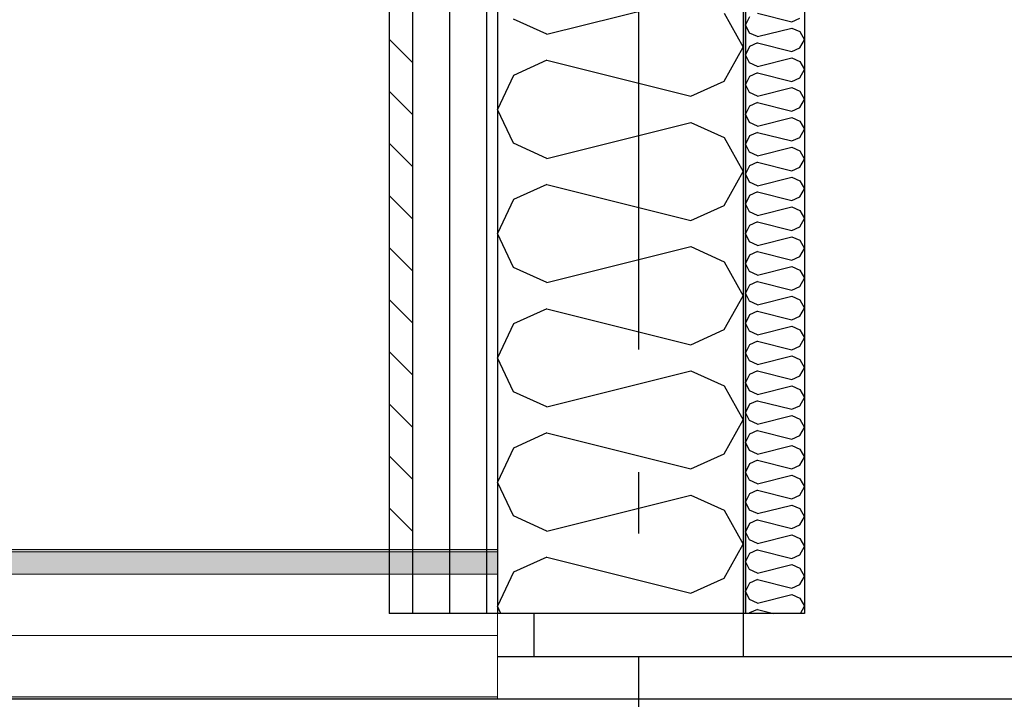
# Model space of a CAD drawing. Header units: millimetres. Extents: x -82116 to -58044, y -2070 to 12890.
# Tile 27 of 65: x -69177 to -68375, y 6905 to 7459. Entities that reach past the tile are written whole.
import ezdxf
from ezdxf.enums import TextEntityAlignment as Align

# ---------------------------------------------------------------- set-up
doc = ezdxf.new("R2010")
doc.units = ezdxf.units.MM
doc.header["$LTSCALE"] = 0.5
doc.header["$MEASUREMENT"] = 0
for name, pattern in [('Akselinje', [1500, 1000, -200, 100, -200]), ('PLINE', [0]), ('Wipeout_Contour', [2000, 0, -2000])]:
    doc.linetypes.add(name, pattern=pattern)
for name, color, linetype in [('223- Bjelker', 7, 'Continuous'), ('232- Ikke-bærende yttervegger', 7, 'Continuous'), ('232- Ikke-bærende yttervegger (Skravur)(Nye konstruksjoner)', 7, 'Continuous'), ('232- Ikke-bærende yttervegger(Nye konstruksjoner)', 7, 'Continuous'), ('235- Utvendig kledning og overflate(Nye konstruksjoner)', 7, 'Continuous'), ('261- Primærkonstruksjon (tak)', 7, 'Continuous'), ('262- Taktekking (Skravur)(Nye konstruksjoner)', 7, 'Continuous'), ('82-- Modullinjer', 7, 'Continuous')]:
    doc.layers.add(name, color=color, linetype=linetype)
doc.layers.add('262- Taktekking(Nye konstruksjoner)', color=7, linetype='Continuous', lineweight=0)
doc.styles.add('GENERATED_STYLE_1', font='arial.ttf')
pattern_1 = [(0, (0, 0), (0, 43.30127), [0, -25]), (0, (12.5, 21.65), (0, 43.30127), [0, -25])]

# ---------------------------------------------------------------- blocks, each defined once
blk = doc.blocks.new('*X15')
at = {"layer": '232- Ikke-bærende yttervegger (Skravur)(Nye konstruksjoner)', "linetype": 'PLINE'}
for p, q in [((-68576.52, 7463.94), (-68548.36, 7456.9)), ((-68583.02, 7460.98), (-68586.16, 7454.35)), ((-68548.36, 7456.9), (-68541.86, 7459.86)), ((-68583.02, 7447.72), (-68586.16, 7454.35)), ((-68576.52, 7444.76), (-68583.02, 7447.72)), ((-68576.52, 7444.76), (-68548.36, 7451.8)), ((-68548.36, 7451.8), (-68541.86, 7448.84)), ((-68541.86, 7448.84), (-68538.16, 7442.21)), ((-68576.52, 7439.66), (-68583.02, 7436.7)), ((-68576.52, 7439.66), (-68548.36, 7432.62)), ((-68541.86, 7435.58), (-68538.16, 7442.21)), ((-68583.02, 7436.7), (-68586.16, 7430.07)), ((-68548.36, 7432.62), (-68541.86, 7435.58)), ((-68583.02, 7423.44), (-68586.16, 7430.07)), ((-68576.52, 7420.48), (-68583.02, 7423.44)), ((-68576.52, 7420.48), (-68548.36, 7427.52)), ((-68548.36, 7427.52), (-68541.86, 7424.56)), ((-68541.86, 7424.56), (-68538.16, 7417.93)), ((-68576.52, 7415.38), (-68583.02, 7412.42)), ((-68576.52, 7415.38), (-68548.36, 7408.34)), ((-68541.86, 7411.3), (-68538.16, 7417.93)), ((-68583.02, 7412.42), (-68586.16, 7405.79)), ((-68548.36, 7408.34), (-68541.86, 7411.3)), ((-68583.02, 7399.16), (-68586.16, 7405.79)), ((-68576.52, 7396.2), (-68583.02, 7399.16)), ((-68576.52, 7396.2), (-68548.36, 7403.24)), ((-68548.36, 7403.24), (-68541.86, 7400.28)), ((-68541.86, 7400.28), (-68538.16, 7393.65)), ((-68576.52, 7391.1), (-68583.02, 7388.14)), ((-68576.52, 7391.1), (-68548.36, 7384.06)), ((-68541.86, 7387.02), (-68538.16, 7393.65)), ((-68583.02, 7388.14), (-68586.16, 7381.51)), ((-68548.36, 7384.06), (-68541.86, 7387.02)), ((-68583.02, 7374.88), (-68586.16, 7381.51)), ((-68576.52, 7371.92), (-68548.36, 7378.96)), ((-68548.36, 7378.96), (-68541.86, 7376)), ((-68541.86, 7376), (-68538.16, 7369.37)), ((-68576.52, 7371.92), (-68583.02, 7374.88)), ((-68541.86, 7362.74), (-68538.16, 7369.37)), ((-68583.02, 7363.86), (-68586.16, 7357.23)), ((-68576.52, 7366.82), (-68583.02, 7363.86)), ((-68576.52, 7366.82), (-68548.36, 7359.78)), ((-68548.36, 7359.78), (-68541.86, 7362.74)), ((-68583.02, 7350.59), (-68586.16, 7357.23)), ((-68576.52, 7347.64), (-68548.36, 7354.67)), ((-68548.36, 7354.67), (-68541.86, 7351.72)), ((-68541.86, 7351.72), (-68538.16, 7345.08)), ((-68576.52, 7347.64), (-68583.02, 7350.59)), ((-68541.86, 7338.45), (-68538.16, 7345.08)), ((-68583.02, 7339.58), (-68586.16, 7332.94)), ((-68576.52, 7342.53), (-68583.02, 7339.58)), ((-68576.52, 7342.53), (-68548.36, 7335.49)), ((-68548.36, 7335.49), (-68541.86, 7338.45)), ((-68583.02, 7326.31), (-68586.16, 7332.94)), ((-68576.52, 7323.35), (-68548.36, 7330.39)), ((-68548.36, 7330.39), (-68541.86, 7327.43)), ((-68541.86, 7327.43), (-68538.16, 7320.8)), ((-68576.52, 7323.35), (-68583.02, 7326.31)), ((-68541.86, 7314.17), (-68538.16, 7320.8)), ((-68583.02, 7315.29), (-68586.16, 7308.66)), ((-68576.52, 7318.25), (-68583.02, 7315.29)), ((-68576.52, 7318.25), (-68548.36, 7311.21)), ((-68548.36, 7311.21), (-68541.86, 7314.17)), ((-68583.02, 7302.03), (-68586.16, 7308.66)), ((-68576.52, 7299.07), (-68548.36, 7306.11)), ((-68548.36, 7306.11), (-68541.86, 7303.15)), ((-68541.86, 7303.15), (-68538.16, 7296.52)), ((-68576.52, 7299.07), (-68583.02, 7302.03)), ((-68541.86, 7289.89), (-68538.16, 7296.52)), ((-68583.02, 7291.01), (-68586.16, 7284.38)), ((-68576.52, 7293.97), (-68583.02, 7291.01)), ((-68576.52, 7293.97), (-68548.36, 7286.93)), ((-68548.36, 7286.93), (-68541.86, 7289.89)), ((-68583.02, 7277.75), (-68586.16, 7284.38)), ((-68576.52, 7274.79), (-68548.36, 7281.83)), ((-68548.36, 7281.83), (-68541.86, 7278.87)), ((-68541.86, 7278.87), (-68538.16, 7272.24)), ((-68576.52, 7274.79), (-68583.02, 7277.75)), ((-68541.86, 7265.61), (-68538.16, 7272.24)), ((-68583.02, 7266.73), (-68586.16, 7260.1)), ((-68576.52, 7269.69), (-68583.02, 7266.73)), ((-68576.52, 7269.69), (-68548.36, 7262.65)), ((-68548.36, 7262.65), (-68541.86, 7265.61)), ((-68583.02, 7253.47), (-68586.16, 7260.1)), ((-68576.52, 7250.51), (-68548.36, 7257.55)), ((-68548.36, 7257.55), (-68541.86, 7254.59)), ((-68576.52, 7250.51), (-68583.02, 7253.47)), ((-68541.86, 7254.59), (-68538.16, 7247.96)), ((-68541.86, 7241.33), (-68538.16, 7247.96)), ((-68583.02, 7242.45), (-68586.16, 7235.82)), ((-68576.52, 7245.41), (-68583.02, 7242.45)), ((-68576.52, 7245.41), (-68548.36, 7238.37)), ((-68548.36, 7238.37), (-68541.86, 7241.33)), ((-68583.02, 7229.19), (-68586.16, 7235.82)), ((-68576.52, 7226.23), (-68548.36, 7233.27)), ((-68548.36, 7233.27), (-68541.86, 7230.31)), ((-68576.52, 7226.23), (-68583.02, 7229.19)), ((-68541.86, 7230.31), (-68538.16, 7223.68)), ((-68541.86, 7217.05), (-68538.16, 7223.68)), ((-68583.02, 7218.17), (-68586.16, 7211.54)), ((-68576.52, 7221.13), (-68583.02, 7218.17)), ((-68576.52, 7221.13), (-68548.36, 7214.09)), ((-68548.36, 7214.09), (-68541.86, 7217.05)), ((-68583.02, 7204.91), (-68586.16, 7211.54)), ((-68576.52, 7201.95), (-68548.36, 7208.99)), ((-68548.36, 7208.99), (-68541.86, 7206.03)), ((-68576.52, 7201.95), (-68583.02, 7204.91)), ((-68541.86, 7206.03), (-68538.16, 7199.4)), ((-68541.86, 7192.77), (-68538.16, 7199.4)), ((-68583.02, 7193.89), (-68586.16, 7187.26)), ((-68576.52, 7196.85), (-68583.02, 7193.89)), ((-68576.52, 7196.85), (-68548.36, 7189.81)), ((-68548.36, 7189.81), (-68541.86, 7192.77)), ((-68583.02, 7180.63), (-68586.16, 7187.26)), ((-68576.52, 7177.67), (-68548.36, 7184.71)), ((-68548.36, 7184.71), (-68541.86, 7181.75)), ((-68576.52, 7177.67), (-68583.02, 7180.63)), ((-68541.86, 7181.75), (-68538.16, 7175.12)), ((-68541.86, 7168.49), (-68538.16, 7175.12)), ((-68583.02, 7169.61), (-68586.16, 7162.98)), ((-68576.52, 7172.57), (-68583.02, 7169.61)), ((-68576.52, 7172.57), (-68548.36, 7165.53)), ((-68548.36, 7165.53), (-68541.86, 7168.49)), ((-68583.02, 7156.34), (-68586.16, 7162.98)), ((-68576.52, 7153.39), (-68548.36, 7160.42)), ((-68548.36, 7160.42), (-68541.86, 7157.47)), ((-68576.52, 7153.39), (-68583.02, 7156.34)), ((-68541.86, 7157.47), (-68538.16, 7150.83)), ((-68541.86, 7144.2), (-68538.16, 7150.83)), ((-68583.02, 7145.33), (-68586.16, 7138.69)), ((-68576.52, 7148.28), (-68583.02, 7145.33)), ((-68576.52, 7148.28), (-68548.36, 7141.24)), ((-68548.36, 7141.24), (-68541.86, 7144.2)), ((-68583.02, 7132.06), (-68586.16, 7138.69)), ((-68576.52, 7129.1), (-68548.36, 7136.14)), ((-68548.36, 7136.14), (-68541.86, 7133.18)), ((-68576.52, 7129.1), (-68583.02, 7132.06)), ((-68541.86, 7133.18), (-68538.16, 7126.55)), ((-68541.86, 7119.92), (-68538.16, 7126.55)), ((-68583.02, 7121.04), (-68586.16, 7114.41)), ((-68576.52, 7124), (-68583.02, 7121.04)), ((-68576.52, 7124), (-68548.36, 7116.96)), ((-68548.36, 7116.96), (-68541.86, 7119.92)), ((-68583.02, 7107.78), (-68586.16, 7114.41)), ((-68576.52, 7104.82), (-68548.36, 7111.86)), ((-68548.36, 7111.86), (-68541.86, 7108.9)), ((-68576.52, 7104.82), (-68583.02, 7107.78)), ((-68541.86, 7108.9), (-68538.16, 7102.27)), ((-68583.02, 7096.76), (-68586.16, 7090.13)), ((-68576.52, 7099.72), (-68583.02, 7096.76)), ((-68576.52, 7099.72), (-68548.36, 7092.68)), ((-68548.36, 7092.68), (-68541.86, 7095.64)), ((-68541.86, 7095.64), (-68538.16, 7102.27)), ((-68583.02, 7083.5), (-68586.16, 7090.13)), ((-68576.52, 7080.54), (-68548.36, 7087.58)), ((-68548.36, 7087.58), (-68541.86, 7084.62)), ((-68576.52, 7080.54), (-68583.02, 7083.5)), ((-68541.86, 7084.62), (-68538.16, 7077.99)), ((-68583.02, 7072.48), (-68586.16, 7065.85)), ((-68576.52, 7075.44), (-68583.02, 7072.48)), ((-68576.52, 7075.44), (-68548.36, 7068.4)), ((-68548.36, 7068.4), (-68541.86, 7071.36)), ((-68541.86, 7071.36), (-68538.16, 7077.99)), ((-68583.02, 7059.22), (-68586.16, 7065.85)), ((-68576.52, 7056.26), (-68548.36, 7063.3)), ((-68548.36, 7063.3), (-68541.86, 7060.34)), ((-68576.52, 7056.26), (-68583.02, 7059.22)), ((-68541.86, 7060.34), (-68538.16, 7053.71)), ((-68583.02, 7048.2), (-68586.16, 7041.57)), ((-68576.52, 7051.16), (-68583.02, 7048.2)), ((-68576.52, 7051.16), (-68548.36, 7044.12)), ((-68548.36, 7044.12), (-68541.86, 7047.08)), ((-68541.86, 7047.08), (-68538.16, 7053.71)), ((-68583.02, 7034.94), (-68586.16, 7041.57)), ((-68576.52, 7031.98), (-68548.36, 7039.02)), ((-68548.36, 7039.02), (-68541.86, 7036.06)), ((-68576.52, 7031.98), (-68583.02, 7034.94)), ((-68541.86, 7036.06), (-68538.16, 7029.43)), ((-68583.02, 7023.92), (-68586.16, 7017.29)), ((-68576.52, 7026.88), (-68583.02, 7023.92)), ((-68576.52, 7026.88), (-68548.36, 7019.84)), ((-68548.36, 7019.84), (-68541.86, 7022.8)), ((-68541.86, 7022.8), (-68538.16, 7029.43)), ((-68583.02, 7010.66), (-68586.16, 7017.29)), ((-68576.52, 7007.7), (-68548.36, 7014.74)), ((-68548.36, 7014.74), (-68541.86, 7011.78)), ((-68576.52, 7007.7), (-68583.02, 7010.66)), ((-68541.86, 7011.78), (-68538.16, 7005.15)), ((-68583.02, 6999.64), (-68586.16, 6993.01)), ((-68576.52, 7002.6), (-68583.02, 6999.64)), ((-68576.52, 7002.6), (-68548.36, 6995.56)), ((-68548.36, 6995.56), (-68541.86, 6998.52)), ((-68541.86, 6998.52), (-68538.16, 7005.15)), ((-68583.02, 6986.38), (-68586.16, 6993.01)), ((-68576.52, 6983.42), (-68548.36, 6990.46)), ((-68548.36, 6990.46), (-68541.86, 6987.5)), ((-68576.52, 6983.42), (-68583.02, 6986.38)), ((-68541.86, 6987.5), (-68538.16, 6980.87)), ((-68583.02, 6975.36), (-68583.19, 6975)), ((-68576.52, 6978.32), (-68583.02, 6975.36)), ((-68576.52, 6978.32), (-68563.26, 6975)), ((-68541.43, 6975), (-68538.16, 6980.87))]:
    blk.add_line(p, q, dxfattribs=at)
blk = doc.blocks.new('*X16')
at = {"layer": '232- Ikke-bærende yttervegger (Skravur)(Nye konstruksjoner)', "linetype": 'PLINE'}
for p, q in [((-68747.99, 7446.77), (-68630.67, 7476.1)), ((-68603.58, 7463.77), (-68588.16, 7436.14)), ((-68747.99, 7446.77), (-68775.08, 7459.1)), ((-68603.58, 7408.51), (-68588.16, 7436.14)), ((-68747.99, 7425.51), (-68775.08, 7413.18)), ((-68747.99, 7425.51), (-68630.67, 7396.18)), ((-68775.08, 7413.18), (-68788.16, 7385.55)), ((-68630.67, 7396.18), (-68603.58, 7408.51)), ((-68775.08, 7357.92), (-68788.16, 7385.55)), ((-68747.99, 7345.6), (-68630.67, 7374.93)), ((-68630.67, 7374.93), (-68603.58, 7362.6)), ((-68603.58, 7362.6), (-68588.16, 7334.97)), ((-68747.99, 7345.6), (-68775.08, 7357.92)), ((-68603.58, 7307.34), (-68588.16, 7334.97)), ((-68747.99, 7324.34), (-68775.08, 7312.01)), ((-68747.99, 7324.34), (-68630.67, 7295.01)), ((-68775.08, 7312.01), (-68788.16, 7284.38)), ((-68630.67, 7295.01), (-68603.58, 7307.34)), ((-68775.08, 7256.75), (-68788.16, 7284.38)), ((-68747.99, 7244.42), (-68630.67, 7273.75)), ((-68630.67, 7273.75), (-68603.58, 7261.42)), ((-68747.99, 7244.42), (-68775.08, 7256.75)), ((-68603.58, 7261.42), (-68588.16, 7233.8)), ((-68603.58, 7206.17), (-68588.16, 7233.8)), ((-68747.99, 7223.17), (-68775.08, 7210.84)), ((-68747.99, 7223.17), (-68630.67, 7193.84)), ((-68775.08, 7210.84), (-68788.16, 7183.21)), ((-68630.67, 7193.84), (-68603.58, 7206.17)), ((-68775.08, 7155.58), (-68788.16, 7183.21)), ((-68747.99, 7143.25), (-68630.67, 7172.58)), ((-68630.67, 7172.58), (-68603.58, 7160.25)), ((-68603.58, 7160.25), (-68588.16, 7132.62)), ((-68747.99, 7143.25), (-68775.08, 7155.58)), ((-68603.58, 7104.99), (-68588.16, 7132.62)), ((-68747.99, 7122), (-68775.08, 7109.67)), ((-68747.99, 7122), (-68630.67, 7092.67)), ((-68775.08, 7109.67), (-68788.16, 7082.04)), ((-68630.67, 7092.67), (-68603.58, 7104.99)), ((-68775.08, 7054.41), (-68788.16, 7082.04)), ((-68747.99, 7042.08), (-68630.67, 7071.41)), ((-68630.67, 7071.41), (-68603.58, 7059.08)), ((-68747.99, 7042.08), (-68775.08, 7054.41)), ((-68603.58, 7059.08), (-68588.16, 7031.45)), ((-68603.58, 7003.82), (-68588.16, 7031.45)), ((-68747.99, 7020.82), (-68775.08, 7008.49)), ((-68747.99, 7020.82), (-68630.67, 6991.49)), ((-68775.08, 7008.49), (-68788.16, 6980.87)), ((-68630.67, 6991.49), (-68603.58, 7003.82)), ((-68785.38, 6975), (-68788.16, 6980.87))]:
    blk.add_line(p, q, dxfattribs=at)
blk = doc.blocks.new('Standard grid marker[4]', base_point=(-68673.16, 12390))
at = {"layer": '82-- Modullinjer', "linetype": 'Akselinje'}
blk.add_line((-68673.16, 12190), (-68673.16, 1550), dxfattribs=at)
at = {"layer": '82-- Modullinjer', "style": 'GENERATED_STYLE_1'}
for tag, p in [('AC_MarkerText_1_0', (-68673.16, 12727.5)), ('AC_MarkerText_1_1', (-68673.16, 1187.5))]:
    blk.add_attdef(tag, text='', height=175, rotation=360, dxfattribs=at).set_placement(p, align=Align.TOP_CENTER)

msp = doc.modelspace()

# ---------------------------------------------------------------- hatches: boundary and pattern name
at = {"layer": '232- Ikke-bærende yttervegger (Skravur)(Nye konstruksjoner)', "linetype": 'Continuous'}
msp.add_hatch(color=256, dxfattribs=at).paths.add_polyline_path([(-68588.16, 8690.08), (-68588.16, 6975), (-68586.16, 6975), (-68586.16, 8690.35)])
h = msp.add_hatch(dxfattribs=at)
h.set_pattern_fill('Prikker_tett', color=256, style=0, pattern_type=2)
h.set_pattern_definition(pattern_1)
h.paths.add_polyline_path([(-68797.16, 8662.57), (-68797.16, 7027.1), (-68788.16, 7027.1), (-68788.16, 8663.75)])
h = msp.add_hatch(dxfattribs=at)
h.set_pattern_fill('Skrålinjer_1', color=256, style=0, pattern_type=2)
h.set_pattern_definition([(315, (0, 0), (21.213203, 21.213203), [])])
h.paths.add_polyline_path([(-68857.16, 8654.67), (-68876.16, 8652.17), (-68876.16, 7027.1), (-68857.16, 7027.1)])
at = {"layer": '262- Taktekking (Skravur)(Nye konstruksjoner)', "linetype": 'Continuous'}
h = msp.add_hatch(dxfattribs=at)
h.set_pattern_fill('Prikker_tett', color=256, style=0, pattern_type=2)
h.set_pattern_definition(pattern_1)
h.paths.add_polyline_path([(-77473.16, 6905.06), (-68788.16, 6905.06), (-68788.16, 6907.06), (-77473.16, 6907.06)])

# ---------------------------------------------------------------- linework, layer by layer
at = {"layer": '223- Bjelker', "linetype": 'PLINE'}
msp.add_line((-68788.16, 6940), (-64986.05, 6940), dxfattribs=at)
at = {"layer": '232- Ikke-bærende yttervegger', "linetype": 'PLINE'}
for p, q in [((-68758.16, 6940), (-68758.16, 6975)), ((-68588.16, 6975), (-68588.16, 6940))]:
    msp.add_line(p, q, dxfattribs=at)
at = {"layer": '232- Ikke-bærende yttervegger(Nye konstruksjoner)', "linetype": 'PLINE'}
for p, q in [((-68588.16, 8690.08), (-68588.16, 6975)), ((-68586.16, 8690.35), (-68586.16, 6975)), ((-68538.16, 8696.66), (-68538.16, 6975)), ((-68588.16, 6975), (-68788.16, 6975)), ((-68586.16, 6975), (-68588.16, 6975)), ((-68538.16, 6975), (-68586.16, 6975))]:
    msp.add_line(p, q, dxfattribs=at)
at = {"layer": '232- Ikke-bærende yttervegger(Nye konstruksjoner)', "linetype": 'PLINE', "flags": 128}
msp.add_lwpolyline([(-68788.16, 8663.75), (-68788.16, 8462.03), (-68788.16, 7027.1), (-68788.16, 7025.1), (-68788.16, 7007.09), (-68788.16, 6975)], dxfattribs=at)
at = {"layer": '235- Utvendig kledning og overflate(Nye konstruksjoner)', "linetype": 'PLINE'}
for p, q in [((-68876.16, 8652.17), (-68876.16, 6975)), ((-68857.16, 8654.67), (-68857.16, 6975))]:
    msp.add_line(p, q, dxfattribs=at)
at = {"layer": '235- Utvendig kledning og overflate(Nye konstruksjoner)', "linetype": 'PLINE', "flags": 128}
msp.add_lwpolyline([(-68788.16, 6975), (-68797.16, 6975), (-68827.16, 6975), (-68857.16, 6975), (-68876.16, 6975)], dxfattribs=at)
at = {"layer": '261- Primærkonstruksjon (tak)', "linetype": 'PLINE'}
for p, q in [((-68788.16, 6905.06), (-76398.16, 6905.06)), ((-64617.11, 6905.06), (-68788.16, 6905.06))]:
    msp.add_line(p, q, dxfattribs=at)
at = {"layer": '262- Taktekking(Nye konstruksjoner)', "linetype": 'PLINE'}
for p, q in [((-68788.16, 7007.09), (-77473.16, 7007.09)), ((-68788.16, 6957.07), (-77473.16, 6957.07)), ((-68788.16, 6907.06), (-77473.16, 6907.06))]:
    msp.add_line(p, q, dxfattribs=at)
at = {"layer": '262- Taktekking(Nye konstruksjoner)', "linetype": 'PLINE', "flags": 128}
msp.add_lwpolyline([(-68788.16, 6975), (-68788.16, 6957.07), (-68788.16, 6907.06), (-68788.16, 6905.06)], dxfattribs=at)

# ---------------------------------------------------------------- block references
at = {"layer": '232- Ikke-bærende yttervegger(Nye konstruksjoner)'}
for name in ['*X15', '*X16']:
    msp.add_blockref(name, (0, 0), dxfattribs=at)

# ---------------------------------------------------------------- next in the draw order: wipeouts: each hides what was drawn before it
at = {"linetype": 'Wipeout_Contour', "ltscale": 277050.113814}
msp.add_wipeout([(-68797.16, 8662.57), (-68827.16, 8658.62), (-68827.16, 7027.1), (-68797.16, 7027.1)], dxfattribs=at).dxf.layer = '232- Ikke-bærende yttervegger (Skravur)(Nye konstruksjoner)'

# ---------------------------------------------------------------- next in the draw order: hatches: boundary and pattern name
at = {"layer": '262- Taktekking (Skravur)(Nye konstruksjoner)', "linetype": 'Continuous'}
msp.add_hatch(color=256, dxfattribs=at).paths.add_polyline_path([(-77473.16, 7025.1), (-68788.16, 7025.1), (-68788.16, 7027.1), (-77473.16, 7027.1)])
at = {"layer": '262- Taktekking(Nye konstruksjoner)', "linetype": 'Continuous'}
msp.add_hatch(color=256, dxfattribs=at).paths.add_polyline_path([(-77473.16, 7025.1), (-77473.16, 7007.09), (-68788.16, 7007.09), (-68788.16, 7025.1)])

# ---------------------------------------------------------------- next in the draw order: linework, layer by layer
at = {"layer": '235- Utvendig kledning og overflate(Nye konstruksjoner)', "linetype": 'PLINE'}
for p, q in [((-68827.16, 8658.62), (-68827.16, 6975)), ((-68797.16, 8662.57), (-68797.16, 6975))]:
    msp.add_line(p, q, dxfattribs=at)
at = {"layer": '262- Taktekking(Nye konstruksjoner)', "linetype": 'PLINE'}
for p, q in [((-68788.16, 7027.1), (-77473.16, 7027.1)), ((-68788.16, 7025.1), (-77473.16, 7025.1))]:
    msp.add_line(p, q, dxfattribs=at)

# ---------------------------------------------------------------- next in the draw order: block references
at = {"layer": '82-- Modullinjer', "linetype": 'PLINE'}
msp.add_blockref('Standard grid marker[4]', (-68673.16, 12390), dxfattribs=at)

doc.saveas('drawing.dxf')
